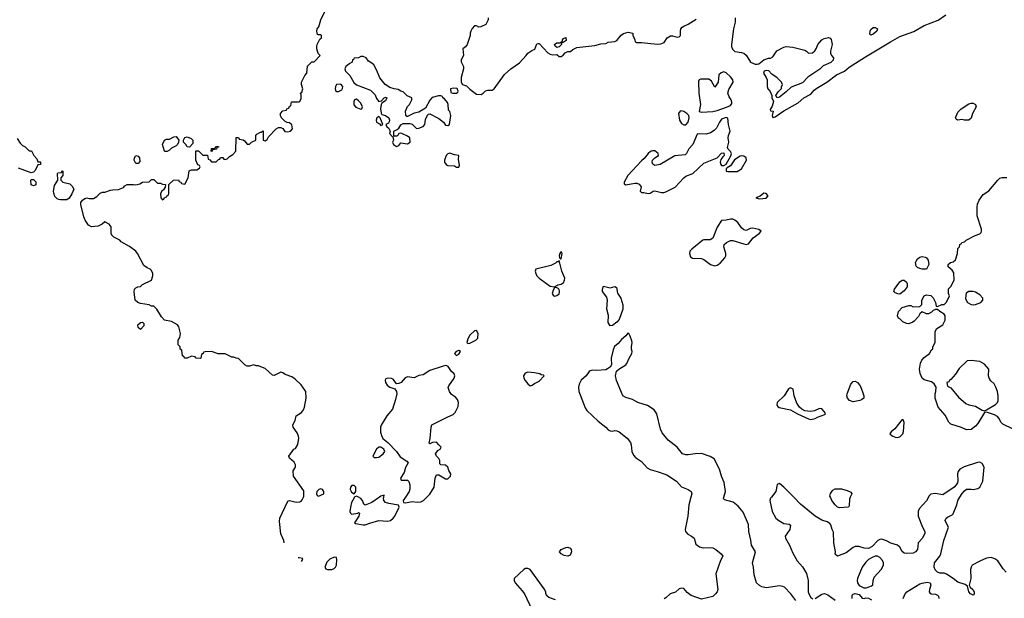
# Model space of a CAD drawing. Header units: inches. Extents: x 2221774 to 2440637, y 201306 to 357559.
# Tile 149 of 245: x 2369166 to 2378009, y 209091 to 214292. Entities that reach past the tile are written whole.
import ezdxf

# ---------------------------------------------------------------- set-up
doc = ezdxf.new("R2010")
doc.units = ezdxf.units.IN
doc.header["$MEASUREMENT"] = 0
for name, color, linetype in [('C3261', 7, 'Continuous'), ('C3270', 7, 'Continuous'), ('C3271', 7, 'Continuous')]:
    doc.layers.add(name, color=color, linetype=linetype)

msp = doc.modelspace()

# ---------------------------------------------------------------- linework, layer by layer
at = {"layer": 'C3261', "color": 5, "elevation": 40}
for points in [[(2369143.6, 213223.6), (2369170, 213182), (2369190, 213162), (2369214, 213150), (2369250, 213114), (2369272.7, 213112.7), (2369292, 213070), (2369319.8, 213039.8), (2369330, 213014), (2369350, 213014), (2369354, 213010), (2369354, 212990), (2369330, 212986), (2369304, 212936), (2369290, 212922), (2369270, 212915.3), (2369156.5, 212956.5)], [(2370000, 212348), (2369998, 212350), (2369988.7, 212370), (2369988.7, 212430), (2369970, 212455.3), (2369930, 212475.3), (2369905.4, 212454.6), (2369870, 212435.3), (2369810, 212428.7), (2369784.1, 212444.1), (2369753.2, 212490), (2369741.2, 212521.2), (2369715.3, 212630), (2369715.3, 212650), (2369729.2, 212670.8), (2369750, 212684.7), (2369770, 212692), (2369790, 212684.7), (2369830, 212684.7), (2369858, 212702), (2369890, 212732), (2369910, 212742), (2369930, 212742), (2369980.2, 212759.8), (2370000, 212761.3)]]:
    msp.add_lwpolyline(points, dxfattribs=at)
for points in [[(2369290, 212798), (2369268.9, 212808.9), (2369266, 212850), (2369270, 212854), (2369290, 212854), (2369310, 212834), (2369310, 212806)], [(2369532.9, 212672.9), (2369516.5, 212676.5), (2369502.7, 212682.7), (2369482.7, 212702.7), (2369472.5, 212732.5), (2369469.2, 212750), (2369478, 212802), (2369508, 212850), (2369506, 212910), (2369510, 212914), (2369542, 212918), (2369550, 212934), (2369554, 212930), (2369554, 212890), (2369534, 212870), (2369534, 212850), (2369554, 212830), (2369616, 212816), (2369636.9, 212796.9), (2369652, 212770), (2369634.4, 212725.6), (2369610, 212688.7), (2369590, 212674)]]:
    msp.add_lwpolyline(points, close=True, dxfattribs=at)
at = {"layer": 'C3270', "color": 5}
for points, elevation in [([(2371542.1, 209589.7), (2371537, 209610), (2371511.7, 209671.7), (2371500.1, 209780.1), (2371502.7, 209810), (2371574.8, 209965.2), (2371589.5, 209970.5), (2371650, 209954.6), (2371682, 209958), (2371695.2, 209964.8), (2371704.1, 209975.9), (2371714.3, 210000)], 40), ([(2372173.7, 210000), (2372147, 209953), (2372135.5, 209910), (2372130.9, 209870.9), (2372136, 209856), (2372146.4, 209846.4), (2372203.1, 209856.9), (2372210, 209862), (2372216.9, 209856.9), (2372211, 209830), (2372174, 209770), (2372182, 209762), (2372250, 209750.8), (2372270, 209750.8), (2372310, 209765.5), (2372391.2, 209788.8), (2372470, 209785.3), (2372496, 209790), (2372520.7, 209810), (2372535.1, 209830), (2372573.2, 209910), (2372568.7, 209928.7), (2372482, 209942), (2372452, 209952), (2372437.2, 209970), (2372433.2, 209990), (2372434.9, 210000)], 40), ([(2372397.6, 210000), (2372330, 209952.7), (2372268.4, 209928.4), (2372258, 209938), (2372245.2, 209970), (2372229.5, 209989.5), (2372208.2, 210000)], 40), ([(2372630.5, 210000), (2372611, 209970), (2372611.6, 209951.6), (2372630, 209948), (2372690, 209961.3), (2372736.5, 209956.5), (2372770, 209958.5), (2372793, 209970), (2372823.1, 210000)], 40), ([(2375193.8, 210000), (2375176.1, 209930), (2375168, 209830), (2375141.5, 209710), (2375145.4, 209690), (2375166, 209666), (2375199.3, 209650), (2375224.5, 209630), (2375238.4, 209578.4), (2375270, 209552.7), (2375305.4, 209545.4), (2375367.5, 209547.5), (2375390, 209543.6), (2375417, 209530), (2375465.2, 209490), (2375481.2, 209470), (2375460.9, 209430), (2375418.4, 209310), (2375436, 209170), (2375429.5, 209150), (2375416.2, 209130), (2375390, 209106.4), (2375290, 209084), (2375195.6, 209115.6), (2375161.7, 209141.7), (2375130, 209178.8), (2375110, 209182.8), (2375090, 209174.8), (2375054.8, 209145.2), (2375008.7, 209130), (2374970, 209096), (2374952.9, 209087.1)], 20), ([(2376135.5, 209070), (2376091.7, 209131.7), (2376033.4, 209190), (2376018.3, 209198.3), (2375990, 209202.4), (2375870, 209183.8), (2375830, 209194.3), (2375810, 209204.9), (2375784.2, 209230), (2375763, 209303), (2375756.6, 209370), (2375747.6, 209410), (2375774.6, 209510), (2375738, 209570), (2375733.5, 209613.5), (2375713, 209690), (2375712.9, 209752.9), (2375664, 209864), (2375619.7, 209919.7), (2375574.1, 209954.1), (2375496.2, 209976.2), (2375490, 209982), (2375487.2, 209990), (2375490.2, 210000)], 20), ([(2375916.8, 210000), (2375909, 209990), (2375902, 209970), (2375924.5, 209870), (2375957.6, 209810), (2375982.4, 209790), (2376030, 209763.5), (2376076.1, 209756.1), (2376088.2, 209748.2), (2376083.7, 209710), (2376042, 209650), (2376043.5, 209630), (2376080.4, 209570), (2376110, 209496), (2376147.2, 209427.2), (2376195.1, 209375.1), (2376233.2, 209313.2), (2376246, 209250), (2376247, 209150), (2376252.3, 209130), (2376270, 209099), (2376290, 209086)], 20), ([(2377327.8, 210000), (2377310, 209968.5), (2377245.3, 209894.7), (2377233.7, 209870), (2377236.1, 209830), (2377274.6, 209730), (2377296.4, 209690), (2377295.3, 209675.3), (2377273.6, 209630), (2377234.6, 209590), (2377229.4, 209530), (2377212.3, 209507.7), (2377190, 209497.7), (2377130, 209493.4), (2377110, 209496.4), (2377090.3, 209510.3), (2377070.4, 209550), (2377049.2, 209569.2), (2376990, 209585.5), (2376950, 209608.8), (2376910, 209621.3), (2376890, 209619.7), (2376873, 209610), (2376822, 209558), (2376790, 209539.3), (2376750, 209541.5), (2376703.5, 209556.5), (2376670, 209555.3), (2376650, 209548.2), (2376590, 209500.3), (2376510, 209470.7), (2376488.9, 209488.9), (2376492.7, 209510), (2376476.5, 209590), (2376473.8, 209686.2), (2376461.5, 209710), (2376450, 209751), (2376442, 209762), (2376417.2, 209777.2), (2376370, 209793.4), (2376310.2, 209830.2), (2376178.3, 209938.3), (2376118.3, 210000)], 20), ([(2376625.7, 210000), (2376617.7, 209982.3), (2376616.5, 209923.5), (2376610, 209909.6), (2376530, 209903.6), (2376510, 209911.6), (2376490, 209929.6), (2376459.1, 209970), (2376446.5, 210000)], 20), ([(2378025.4, 209325.4), (2377997.3, 209357.3), (2377950, 209427.3), (2377925.2, 209445.2), (2377890, 209456.3), (2377850, 209450.6), (2377790, 209425.5), (2377721.2, 209390), (2377710, 209371.3), (2377704.5, 209350), (2377707, 209270), (2377693.2, 209210), (2377702, 209190), (2377725.2, 209170), (2377737, 209150), (2377738, 209130), (2377730, 209118.8), (2377705.5, 209130), (2377690.7, 209150), (2377678.8, 209198.8), (2377656.3, 209216.3), (2377590, 209237.3), (2377550.3, 209270.3), (2377490, 209308.2), (2377470, 209315.5), (2377430, 209318), (2377410, 209324.9), (2377387.8, 209347.8), (2377378.8, 209370), (2377383.2, 209410), (2377429.2, 209470), (2377438.2, 209490), (2377466.7, 209610), (2377507.2, 209730), (2377480.8, 209780.8), (2377478.6, 209790), (2377485.9, 209810), (2377498.5, 209821.5), (2377540, 209840), (2377550.3, 209849.7), (2377582, 209930), (2377590.5, 209970), (2377609.4, 210000)], 20), ([(2371674.6, 209454.6), (2371666.7, 209453.8)], 40), ([(2371695.7, 209422.2), (2371703.7, 209430), (2371708.7, 209450), (2371674.6, 209454.6)], 40), ([(2373977.3, 209077.3), (2373916.9, 209096.9), (2373902, 209110), (2373891.3, 209130), (2373891, 209150), (2373876.8, 209176.8), (2373750.4, 209350.4), (2373730, 209358), (2373710, 209358), (2373694, 209350), (2373606, 209270), (2373606.6, 209250), (2373617, 209230), (2373679.3, 209159.3), (2373698.7, 209130), (2373766.6, 208990)], 20), ([(2377099.1, 209090), (2377118, 209130), (2377134.8, 209150), (2377250, 209219.7), (2377270, 209228.4), (2377314.9, 209234.9), (2377342, 209230), (2377349, 209210), (2377336.3, 209170), (2377335.4, 209150), (2377340.3, 209140.3), (2377350.8, 209130.8), (2377390, 209126.9), (2377410, 209119.1), (2377419.1, 209110), (2377419.4, 209090)], 20), ([(2376310, 209089.5), (2376370, 209127.3), (2376392.8, 209132.8), (2376423.2, 209123.2), (2376490, 209075.3)], 20), ([(2376642, 209090), (2376642, 209118), (2376650.6, 209129.4), (2376670, 209132.7), (2376704.2, 209124.2), (2376732.7, 209092.7), (2376749.1, 209089.1), (2376766.2, 209093.8), (2376790, 209091.8), (2376816.1, 209076.1)], 20)]:
    msp.add_lwpolyline(points, dxfattribs=dict(at, elevation=elevation))
for points, elevation in [([(2374090, 209469.6), (2374056.6, 209476.6), (2374028.7, 209490), (2374015.3, 209510), (2374028, 209530), (2374070, 209547.3), (2374090, 209550.7), (2374110, 209541), (2374118.8, 209530), (2374122, 209510), (2374110, 209479)], 20), ([(2371990, 209462), (2371950, 209442.7), (2371923.4, 209416.6), (2371906, 209370), (2371915.9, 209355.9), (2371930.4, 209350.4), (2371970, 209350.2), (2371990, 209359.6), (2372001.7, 209370), (2372011.1, 209390), (2372015.5, 209435.5), (2372010, 209458)], 40), ([(2376870, 209470.8), (2376849.2, 209470.8), (2376821, 209459), (2376790, 209439.7), (2376764.5, 209415.5), (2376731.7, 209370), (2376690.3, 209270), (2376687, 209250), (2376690.3, 209230.3), (2376706.6, 209206.6), (2376746, 209186), (2376770, 209185.5), (2376815.9, 209204.1), (2376826.8, 209213.2), (2376829.7, 209250), (2376840.5, 209279.5), (2376903.9, 209350), (2376925.1, 209390), (2376924.7, 209410), (2376916.3, 209430), (2376890, 209458.9)], 20)]:
    msp.add_lwpolyline(points, close=True, dxfattribs=dict(at, elevation=elevation))
at = {"layer": 'C3271', "color": 5}
for points, elevation in [([(2370000, 212761.3), (2370054.5, 212765.5), (2370097, 212783), (2370110, 212798), (2370130, 212811), (2370188.9, 212811.1), (2370210, 212806), (2370244.7, 212815.3), (2370270, 212831.3), (2370330, 212834), (2370350, 212854), (2370370, 212854), (2370403.6, 212823.6), (2370430, 212822), (2370450, 212812), (2370474, 212810), (2370472.7, 212787.3), (2370456.9, 212763.1), (2370442, 212750), (2370432, 212730), (2370434, 212690), (2370450, 212674), (2370462, 212678), (2370467.3, 212692.7), (2370482, 212698), (2370486, 212710), (2370502, 212718), (2370506, 212730), (2370506, 212810), (2370546, 212850), (2370591.6, 212851.6), (2370598, 212838), (2370612.7, 212832.7), (2370618, 212818), (2370650, 212814), (2370678, 212870), (2370687.3, 212932.7), (2370710, 212942), (2370756.4, 212943.6), (2370782, 212958), (2370786, 212970), (2370782, 212982), (2370767.3, 212987.3), (2370748, 213030), (2370747.3, 213112.7), (2370772.7, 213112.7), (2370810, 213074), (2370852.7, 213072.7), (2370858, 213038), (2370872.7, 213032.7), (2370890, 213014), (2370930, 213014), (2370950, 213034), (2370962, 213038), (2370970, 213054), (2370990, 213054), (2370998, 213038), (2371010, 213034), (2371030, 213042), (2371050, 213062), (2371080.4, 213079.6), (2371106, 213110), (2371110, 213232), (2371130, 213232), (2371138, 213218), (2371171.6, 213211.6), (2371183.6, 213203.6), (2371210, 213174), (2371230, 213174), (2371248.4, 213191.6), (2371286, 213210), (2371286, 213250), (2371296.4, 213263.6), (2371330, 213282), (2371338, 213282), (2371350, 213294), (2371354, 213290), (2371354, 213210), (2371370, 213202), (2371390, 213214), (2371401.2, 213238.8), (2371468.7, 213311.3), (2371490, 213322), (2371510, 213322), (2371530, 213314), (2371546.8, 213286.8), (2371570, 213284), (2371598, 213290), (2371615.3, 213310), (2371610, 213346), (2371590, 213366), (2371568.4, 213368.4), (2371550, 213378), (2371518, 213410), (2371508, 213430), (2371508, 213450), (2371528.4, 213471.6), (2371562, 213478), (2371566, 213490), (2371582, 213498), (2371590, 213514), (2371602, 213518), (2371607.3, 213552.7), (2371670, 213554), (2371682, 213558), (2371695.3, 213584.7), (2371695.3, 213615.3), (2371688, 213630), (2371699, 213641), (2371708, 213670), (2371698, 213710), (2371698, 213730), (2371726, 213790), (2371746, 213810), (2371750, 213874), (2371788.4, 213911.6), (2371810, 213914), (2371866, 213970), (2371848, 213988), (2371835.3, 214030), (2371835.3, 214050), (2371838, 214070), (2371854.6, 214105.4), (2371862, 214118), (2371878, 214130), (2371878, 214150), (2371870, 214155.3), (2371850, 214155.3), (2371840.2, 214160.2), (2371834, 214190), (2371839, 214210), (2371852.5, 214227.5), (2371869.5, 214290.5), (2371909.3, 214370)], 40), ([(2373374, 214310), (2373374, 214290), (2373351.3, 214250), (2373308, 214228), (2373290, 214226), (2373270, 214238), (2373250, 214235.3), (2373230, 214214), (2373218.8, 214190), (2373211.3, 214170), (2373211.3, 214150), (2373186, 214070), (2373170.7, 214049.3), (2373144.7, 214030), (2373151.3, 213970), (2373131.3, 213930), (2373131.6, 213911.6), (2373151.6, 213871.6), (2373152, 213850), (2373131.6, 213771.6), (2373132, 213730), (2373142, 213710), (2373178.4, 213698.4), (2373210, 213666), (2373270, 213623.8), (2373310, 213618.8), (2373328.7, 213630), (2373350, 213651.3), (2373370, 213658), (2373410, 213658), (2373428, 213670), (2373521.5, 213798.5), (2373578, 213850), (2373654.8, 213905.2), (2373715.3, 213970), (2373730, 213992), (2373764.7, 214015.3), (2373792.9, 214027.1), (2373810, 214074), (2373822, 214078), (2373830, 214078), (2373910, 213994.8), (2373930, 213981), (2373950, 213976), (2373990, 213978), (2374010, 213962), (2374030, 213962), (2374048.4, 213971.6), (2374064.7, 213995.3), (2374090, 214004.7), (2374112.9, 214007.1), (2374134.6, 214025.4), (2374170, 214041), (2374330, 214061), (2374384.7, 214075.3), (2374430, 214078.8), (2374450, 214090.7), (2374510, 214096), (2374530, 214106), (2374568.4, 214151.6), (2374590, 214168.2), (2374630, 214180.7), (2374672, 214170), (2374672.7, 214152.7), (2374692, 214110), (2374692.7, 214092.7), (2374705.4, 214085.4), (2374750, 214087.3), (2374890, 214072.7), (2374925.4, 214074.6), (2374954.2, 214085.8), (2374982, 214130), (2375010, 214146.4), (2375030, 214148.2), (2375070, 214135.5), (2375090, 214137.3), (2375100.9, 214150), (2375099.3, 214190), (2375104, 214210), (2375115.5, 214224.5), (2375130, 214234.8), (2375170, 214250.8), (2375242.5, 214297.5)], 40), ([(2375590.8, 214310), (2375590.7, 214270), (2375576.3, 214210), (2375558, 214070), (2375558, 214050), (2375566.6, 214026.6), (2375590, 214005.5), (2375650, 213998), (2375670.3, 213990.3), (2375691.8, 213971.8), (2375730, 213910.7), (2375770, 213893.4), (2375790, 213890.8), (2375805.2, 213894.8), (2375850, 213931), (2375890, 213944.7), (2375910, 213944.7), (2375930, 213958), (2375967.2, 214012.8), (2376030, 214046), (2376050, 214051), (2376110, 214046), (2376216.8, 214016.8), (2376232, 214010), (2376250, 213992), (2376287.3, 213992.7), (2376308.4, 214011.6), (2376323.1, 214036.9), (2376334, 214070), (2376370, 214110.4), (2376390, 214121.6), (2376430, 214130.6), (2376444.9, 214124.9), (2376454.2, 214114.2), (2376462.4, 214070), (2376448, 214010), (2376448, 213990), (2376457.1, 213970), (2376474.9, 213950), (2376472.6, 213927.4), (2376450, 213907.8), (2376383.1, 213876.9), (2376352.6, 213847.4), (2376245.7, 213774.3), (2376195.1, 213724.9), (2376093.4, 213686.6), (2376050, 213644), (2375990, 213595.3), (2375968.7, 213588.7), (2375958, 213610), (2375976.4, 213643.6), (2376007.3, 213672.7), (2376007.3, 213687.3), (2376015.3, 213710), (2376008, 213730), (2375970, 213768.7), (2375922, 213802), (2375893.6, 213833.6), (2375870, 213835.3), (2375851.6, 213828.4), (2375846.8, 213810), (2375871, 213771), (2375878, 213750), (2375878, 213690), (2375884.7, 213670), (2375905.4, 213645.4), (2375922, 213610), (2375922, 213590), (2375935.3, 213555.3), (2375925.2, 213514.8), (2375906, 213486), (2375910, 213474), (2375934, 213470), (2375924.7, 213430), (2375930, 213414), (2375934, 213414), (2375950, 213418.8), (2376027.5, 213472.5), (2376156.3, 213543.7), (2376209.7, 213590.3), (2376270, 213622.4), (2376301.3, 213658.7), (2376324.1, 213675.9), (2376414.7, 213730), (2376502.6, 213797.4), (2376573, 213830), (2376616, 213864), (2376761.7, 213958.3), (2376986, 214094), (2377070, 214139.8), (2377194.9, 214185.1), (2377290, 214238.4), (2377413.7, 214286.3), (2377483.8, 214336.2)], 40), ([(2378087, 210610), (2377995.3, 210655.3), (2377980.4, 210670), (2377960.5, 210710), (2377946.5, 210726.5), (2377920.1, 210740.1), (2377850, 210762.7), (2377830, 210762), (2377770, 210661.2), (2377750, 210637.2), (2377710, 210609.3), (2377670, 210606.6), (2377625.6, 210625.6), (2377530, 210656), (2377510, 210674), (2377478.4, 210738.4), (2377414, 210810), (2377389.1, 210890.9), (2377389.1, 210929.1), (2377395.3, 210950), (2377398, 210990), (2377378, 211018), (2377355.9, 211035.9), (2377290, 211054), (2377270, 211068.7), (2377252.5, 211112.5), (2377246.6, 211150), (2377255.5, 211204.5), (2377269.5, 211230.5), (2377290, 211256), (2377338, 211290), (2377356.4, 211323.6), (2377367.3, 211332.7), (2377368, 211350), (2377388, 211390), (2377388, 211490), (2377403.1, 211516.9), (2377458, 211550), (2377478, 211590), (2377478, 211630), (2377470, 211646), (2377428.4, 211668.4), (2377410, 211686), (2377390, 211686), (2377370, 211678), (2377356, 211664), (2377328.4, 211648.4), (2377310, 211648), (2377270, 211666), (2377250, 211648), (2377237.3, 211622.7), (2377198.5, 211581.5), (2377187.7, 211572.3), (2377150, 211559.3), (2377130, 211561.2), (2377096.6, 211576.6), (2377070, 211604), (2377058, 211610), (2377048.7, 211630), (2377059, 211670), (2377090, 211704.7), (2377150, 211722), (2377170, 211722), (2377190, 211712), (2377250, 211714), (2377267.3, 211732.7), (2377268.9, 211771.1), (2377288.7, 211810), (2377310, 211818), (2377350, 211812), (2377370, 211792), (2377392, 211750), (2377398, 211718), (2377410, 211714), (2377448.4, 211731.6), (2377467.3, 211732.7), (2377490, 211754), (2377518, 211810), (2377508, 211830), (2377508.4, 211871.6), (2377530, 211894), (2377558, 211950), (2377556.4, 212016.4), (2377540.4, 212040.4), (2377506, 212070), (2377506, 212090), (2377526, 212110), (2377550, 212114), (2377570, 212134), (2377588, 212190), (2377590, 212234), (2377606, 212250), (2377608.7, 212271.3), (2377622, 212278), (2377626, 212290), (2377650, 212294), (2377666, 212310), (2377747.2, 212352.8), (2377790, 212366.8), (2377800.2, 212379.8), (2377805.2, 212390), (2377802.7, 212410), (2377766, 212530), (2377763.6, 212610), (2377766.9, 212633.1), (2377782, 212670), (2377818.7, 212721.3), (2377870, 212754), (2377950, 212850.8), (2377970, 212866.8), (2377990, 212874), (2378030, 212873.4)], 20), ([(2371714.3, 210000), (2371718.5, 210010), (2371716.8, 210056.8), (2371624, 210190), (2371623.1, 210236.9), (2371642, 210270), (2371642, 210290), (2371630, 210315.3), (2371588, 210350), (2371582, 210370), (2371629.4, 210430), (2371642.3, 210437.7), (2371665.2, 210474.8), (2371673.5, 210530), (2371669.8, 210549.8), (2371658.5, 210578.5), (2371622, 210630), (2371618, 210650), (2371641.2, 210690), (2371649.1, 210730.9), (2371698, 210762), (2371714.8, 210785.2), (2371725.2, 210810), (2371739, 210890), (2371735.3, 210950), (2371694, 211010), (2371641.5, 211061.5), (2371610, 211081.2), (2371550, 211102), (2371530, 211119), (2371510, 211124), (2371450, 211094), (2371435.3, 211095.3), (2371370, 211155.3), (2371332.9, 211172.9), (2371310, 211182), (2371290, 211182), (2371270, 211188.7), (2371230, 211178), (2371210, 211178), (2371188.9, 211188.9), (2371130, 211246), (2371110, 211248), (2371090, 211258), (2371070, 211258), (2371010, 211288), (2370948.9, 211288.9), (2370890, 211308.7), (2370832.7, 211307.3), (2370818, 211302), (2370814, 211290), (2370798, 211282), (2370794, 211250), (2370790, 211246), (2370750, 211248), (2370742, 211262), (2370710, 211268), (2370670, 211248.7), (2370646, 211250), (2370642, 211262), (2370628, 211270), (2370622, 211322), (2370606, 211330), (2370606, 211350), (2370588.9, 211368.9), (2370589, 211410), (2370604, 211436), (2370609, 211470), (2370594, 211530), (2370582, 211550), (2370530, 211579), (2370468, 211590), (2370440.2, 211620.2), (2370398, 211690), (2370370, 211718), (2370350, 211718), (2370328.4, 211728.4), (2370250, 211742), (2370228, 211750), (2370204, 211770), (2370194, 211846), (2370198, 211870), (2370210, 211882), (2370228.4, 211891.6), (2370250, 211894), (2370268.4, 211911.6), (2370348.4, 211951.6), (2370362, 211990), (2370362, 212010), (2370350, 212038), (2370338, 212050), (2370310, 212062), (2370282, 212082), (2370224, 212190), (2370208.7, 212210), (2370152.5, 212252.5), (2370076.4, 212296.4), (2370066, 212310), (2370010, 212338), (2370000, 212348)], 40), ([(2375490.2, 210000), (2375505.2, 210050), (2375492.8, 210132.8), (2375468.1, 210190), (2375450.7, 210250.7), (2375403.1, 210343.1), (2375366.7, 210366.7), (2375290, 210391.1), (2375231.2, 210388.8), (2375170, 210379.4), (2375150, 210380.1), (2375119.7, 210390), (2375070, 210448.1), (2374990, 210511.6), (2374936.9, 210576.9), (2374921.6, 210610), (2374888.4, 210748.4), (2374863.8, 210783.8), (2374804.2, 210824.2), (2374717.3, 210850), (2374670, 210878.4), (2374610, 210896.3), (2374588.5, 210908.5), (2374579.9, 210919.9), (2374526.4, 211050), (2374516.5, 211090), (2374527.2, 211132.8), (2374548.2, 211151.8), (2374610, 211189.4), (2374619.1, 211200.9), (2374640.3, 211250), (2374663.7, 211290), (2374666.7, 211310), (2374660.3, 211330), (2374660.3, 211350), (2374667.2, 211390), (2374664.7, 211404.7), (2374650, 211446.8), (2374636.3, 211470), (2374626.6, 211473.4), (2374609.6, 211450), (2374570, 211418.5), (2374539.8, 211380.2), (2374507.2, 211352.8), (2374495.7, 211324.3), (2374478.9, 211250), (2374480.4, 211190), (2374469.6, 211170), (2374430, 211144.4), (2374350, 211138), (2374310, 211140.5), (2374290, 211135.5), (2374281.2, 211130), (2374252.7, 211090), (2374210, 211052.4), (2374190, 211015.5), (2374185.7, 210990), (2374188.4, 210950), (2374198.5, 210918.5), (2374244.2, 210804.2), (2374260, 210780), (2374362.2, 210682.2), (2374429.4, 210630), (2374450, 210606.6), (2374470, 210595.1), (2374490, 210592.3), (2374510, 210598.4), (2374530, 210596.2), (2374550, 210587.6), (2374620.7, 210530), (2374651.6, 210490), (2374658.7, 210470), (2374662.6, 210410), (2374678.5, 210378.5), (2374696.9, 210356.9), (2374750, 210319.6), (2374802.2, 210262.2), (2374827.9, 210247.9), (2374890, 210231.8), (2374979.4, 210199.4), (2375065, 210145), (2375110, 210093.3), (2375170, 210069.6), (2375197, 210050), (2375201.3, 210030), (2375193.8, 210000)], 20), ([(2372823.1, 210000), (2372850, 210026.7), (2372889.6, 210090), (2372896, 210170), (2372910, 210202), (2372930, 210201), (2372990, 210164.4), (2373010, 210164.6), (2373034.5, 210190), (2373038.3, 210210), (2373019.5, 210239.5), (2373010, 210271.1), (2372990, 210287.1), (2372948.7, 210290), (2372940.7, 210300.7), (2372938, 210330), (2372930, 210348.7), (2372909.2, 210370), (2372901.2, 210390), (2372922, 210418), (2372942, 210430), (2372952.7, 210450), (2372929.3, 210469.3), (2372910, 210495.3), (2372874, 210490), (2372850, 210478), (2372844, 210484), (2372852.9, 210527.1), (2372861.6, 210630), (2372867.6, 210650), (2373010, 210723.2), (2373058.1, 210741.9), (2373077.7, 210762.3), (2373105, 210815), (2373106, 210850), (2373097.4, 210877.4), (2373079.2, 210899.2), (2373043.6, 210923.6), (2373026.8, 210950), (2373015.5, 210984.5), (2373020.1, 210999.9), (2373069, 211070), (2373073.2, 211090), (2373069, 211110), (2373044, 211130), (2373014, 211174), (2373002, 211182), (2372990, 211184), (2372970, 211179), (2372850, 211138.4), (2372790, 211099), (2372750, 211092.7), (2372710, 211074), (2372650, 211082), (2372627.7, 211072.3), (2372590.7, 211030), (2372570, 211021.3), (2372550, 211019.5), (2372519.6, 211059.6), (2372506.6, 211066.6), (2372470, 211069.8), (2372455.8, 211064.2), (2372449, 211051), (2372451.6, 211030), (2372466.1, 211006.1), (2372490, 210990.1), (2372535.1, 210975.1), (2372551.2, 210951.2), (2372552.6, 210930), (2372542, 210878), (2372513.4, 210790), (2372464, 210730), (2372413.5, 210646.5), (2372406, 210630), (2372405.1, 210585.1), (2372414.2, 210554.2), (2372428.8, 210528.8), (2372472.4, 210492.4), (2372550, 210411), (2372583.5, 210363.5), (2372643.6, 210323.6), (2372654, 210310), (2372630, 210266), (2372618.8, 210221.2), (2372586, 210170), (2372592.7, 210152.7), (2372650, 210152), (2372659.8, 210139.8), (2372670.9, 210110.9), (2372670.7, 210070.7), (2372663, 210050), (2372630.5, 210000)], 40), ([(2377609.4, 210000), (2377630, 210032.7), (2377650, 210056), (2377670, 210072.3), (2377710, 210073.3), (2377730, 210068), (2377770, 210076.9), (2377788.8, 210091.2), (2377814.7, 210145.3), (2377828.5, 210270), (2377810, 210303.8), (2377790, 210313.7), (2377767.9, 210312.1), (2377647.7, 210272.3), (2377609.5, 210250.5), (2377594, 210230), (2377589.2, 210210), (2377592.3, 210150), (2377587, 210130), (2377577, 210110), (2377558.4, 210090), (2377458, 210022), (2377388.3, 210031.7), (2377350, 210027.7), (2377332.2, 210007.8), (2377327.8, 210000)], 20), ([(2376118.3, 210000), (2376030, 210090.8), (2375990, 210122), (2375970, 210114), (2375956, 210050), (2375916.8, 210000)], 20), ([(2372434.9, 210000), (2372438, 210018), (2372410, 210008.7), (2372397.6, 210000)], 40), ([(2376446.5, 210000), (2376442.4, 210010), (2376448.3, 210031.7), (2376470, 210064), (2376490, 210074.9), (2376545.8, 210074.2), (2376598.6, 210058.6), (2376630, 210044), (2376639.3, 210030), (2376625.7, 210000)], 20), ([(2372208.2, 210000), (2372190, 210009), (2372176, 210004), (2372173.7, 210000)], 40)]:
    msp.add_lwpolyline(points, dxfattribs=dict(at, elevation=elevation))
for points, elevation in [([(2376810, 214153.2), (2376801.2, 214161.2), (2376804.7, 214190), (2376810, 214202.8), (2376830, 214220.5), (2376850, 214222), (2376870, 214208.7), (2376863, 214190), (2376830, 214163)], 40), ([(2373990, 214042), (2373974.6, 214054.6), (2373969.2, 214070), (2373990, 214082.8), (2374016.4, 214083.6), (2374042, 214098), (2374042, 214110), (2374050, 214122), (2374070.6, 214130.6), (2374073.7, 214106.3), (2374047.3, 214087.3), (2374032.7, 214087.3), (2374031.3, 214070), (2374010, 214048.7)], 40), ([(2372250, 213962), (2372230, 213962), (2372210, 213948), (2372170, 213946), (2372164.7, 213935.3), (2372154, 213930), (2372151.1, 213908.9), (2372130, 213899), (2372096, 213870), (2372086, 213850), (2372091.3, 213830), (2372130.6, 213790.6), (2372168.3, 213728.3), (2372190, 213706), (2372317.5, 213657.5), (2372357.1, 213617.1), (2372370, 213582), (2372390, 213558), (2372416.4, 213563.6), (2372438, 213590), (2372450, 213596), (2372462, 213590), (2372450, 213562), (2372418, 213542), (2372411.3, 213530), (2372406.8, 213490), (2372410.9, 213450.9), (2372419.6, 213439.6), (2372450.5, 213430.5), (2372481, 213410), (2372486.8, 213390), (2372485.4, 213374.6), (2372476.9, 213363.1), (2372454, 213350), (2372462, 213330), (2372478.8, 213318.8), (2372494, 213290), (2372487.3, 213270), (2372510, 213242), (2372518, 213238), (2372524, 213210), (2372514, 213190), (2372524, 213170), (2372550, 213151), (2372570, 213162), (2372590, 213184.7), (2372650, 213176.3), (2372672.7, 213190), (2372669, 213230), (2372650, 213245.2), (2372598, 213270), (2372586.8, 213273.2), (2372571.3, 213268.7), (2372562, 213250), (2372554, 213246), (2372526, 213246), (2372526, 213290), (2372554.6, 213305.4), (2372570, 213318), (2372590, 213346), (2372610, 213358), (2372670, 213359.1), (2372691.8, 213351.8), (2372730, 213314.8), (2372750, 213316), (2372788.7, 213331.3), (2372806, 213350), (2372810, 213394), (2372830, 213434), (2372838, 213442), (2372850, 213444.7), (2372930, 213404.7), (2372972, 213370), (2372990, 213344.7), (2373010, 213342), (2373026, 213350), (2373039, 213430), (2373030, 213466), (2373018, 213478), (2373015.3, 213530), (2373008.9, 213548.9), (2372980.4, 213580.4), (2372966, 213590), (2372962, 213602), (2372948, 213608), (2372928.4, 213608.4), (2372870, 213593.2), (2372850, 213568.7), (2372810, 213498), (2372750, 213461.2), (2372710, 213451.8), (2372650, 213421.2), (2372642.7, 213422.7), (2372632.5, 213432.5), (2372629.7, 213470), (2372648.5, 213511.5), (2372666.6, 213530), (2372689.2, 213570), (2372688.7, 213590), (2372647.3, 213607.3), (2372610, 213642), (2372588, 213650), (2372565.2, 213665.2), (2372530, 213669.3), (2372490, 213680.9), (2372448, 213708), (2372399.3, 213770), (2372374.2, 213834.2), (2372346.8, 213886.8), (2372330, 213901.2), (2372298, 213918), (2372278, 213950)], 40), ([(2375490, 213823.7), (2375464.9, 213815.1), (2375445.2, 213794.8), (2375438, 213730), (2375410, 213686), (2375378.7, 213738.7), (2375356.3, 213756.3), (2375283.8, 213756.2), (2375268.3, 213751.7), (2375263, 213737), (2375265.5, 213630), (2375281.1, 213530), (2375268.1, 213468.1), (2375290, 213459.3), (2375390, 213467.8), (2375430, 213474.6), (2375514.5, 213505.5), (2375550, 213522), (2375560.7, 213539.3), (2375562.9, 213550), (2375555.8, 213570), (2375537.8, 213597.8), (2375527.1, 213630), (2375535.8, 213664.2), (2375575.1, 213730), (2375569.7, 213750), (2375550, 213779.1), (2375510, 213815.6)], 40), ([(2372050, 213712.3), (2372011, 213709), (2372001, 213690), (2371998, 213670), (2372004.7, 213650), (2372010, 213646), (2372030, 213646.8), (2372058, 213662), (2372065.6, 213674.4), (2372069.2, 213690)], 40), ([(2373062.8, 213677.2), (2373034, 213670), (2373038, 213638), (2373052, 213632), (2373090, 213631.3), (2373100.4, 213639.6), (2373104, 213650), (2373094.5, 213674.5)], 40), ([(2372190, 213576), (2372172, 213570), (2372166, 213554), (2372167.7, 213527.7), (2372185.5, 213505.5), (2372230, 213487.3), (2372238, 213490), (2372244, 213510), (2372230, 213542), (2372210, 213564)], 40), ([(2375110, 213473.3), (2375098, 213470), (2375083, 213450), (2375090.7, 213390), (2375110, 213358.8), (2375130, 213347.3), (2375150, 213347.3), (2375169.6, 213370.4), (2375177.6, 213410), (2375175.1, 213430), (2375158, 213450), (2375130, 213467.3)], 40), ([(2377690, 213388), (2377651.1, 213388.9), (2377630, 213394), (2377588.9, 213388.9), (2377576.4, 213396.4), (2377569, 213410), (2377590, 213461), (2377621.2, 213490), (2377690, 213536.3), (2377710, 213542.8), (2377730, 213542.8), (2377751.3, 213530), (2377756, 213510), (2377722.8, 213450), (2377710, 213406)], 20), ([(2372390, 213422), (2372372, 213410), (2372366, 213390), (2372371.3, 213370), (2372396, 213356), (2372410, 213342), (2372426, 213350), (2372402, 213410)], 40), ([(2375510, 213414), (2375470, 213397.6), (2375450.3, 213370), (2375423.2, 213316.8), (2375403.8, 213296.2), (2375370, 213275.4), (2375330, 213262.4), (2375270, 213266), (2375250, 213262), (2375210, 213169), (2375174.8, 213130), (2375156, 213090), (2375142, 213078), (2375050, 213069.4), (2374917.3, 212990), (2374870, 212981.6), (2374852, 212992), (2374847.6, 213010), (2374849.6, 213030), (2374869.3, 213050), (2374902.7, 213070), (2374900.9, 213090), (2374870, 213113.5), (2374850, 213113.5), (2374830, 213106), (2374810.4, 213090), (2374774.8, 213045.2), (2374750, 213023.6), (2374628.7, 212890), (2374594, 212830), (2374596, 212816), (2374608.3, 212808.3), (2374690, 212822), (2374710, 212822), (2374730, 212814.9), (2374746.4, 212790), (2374738.4, 212750), (2374750, 212737.1), (2374770, 212739.3), (2374810, 212730.3), (2374828, 212732), (2374854, 212750), (2374870, 212754.3), (2374930, 212739.1), (2374950, 212737.4), (2374970, 212743.1), (2375052.3, 212787.7), (2375130, 212870.4), (2375150, 212884.9), (2375210, 212910.7), (2375310, 213001), (2375429, 213051), (2375470, 213092), (2375490, 213094), (2375492, 213070), (2375479.6, 213060.4), (2375463.6, 213036.4), (2375458, 213010), (2375462, 212990), (2375470, 212982), (2375490, 212982), (2375510, 212992), (2375552.9, 213067.1), (2375558, 213090), (2375550, 213106), (2375527.3, 213127.3), (2375522, 213142), (2375534, 213190), (2375529.6, 213229.6), (2375532, 213250), (2375546.6, 213290), (2375531.5, 213350), (2375527.2, 213407.2)], 40), ([(2370470, 213106), (2370466, 213110), (2370448.9, 213168.9), (2370468, 213210), (2370483.1, 213216.9), (2370510, 213218), (2370550, 213238), (2370570, 213242), (2370594, 213210), (2370592, 213190), (2370582, 213170), (2370570, 213158), (2370530, 213138), (2370510, 213118), (2370490, 213108)], 40), ([(2370690, 213146), (2370670, 213148), (2370658, 213170), (2370638, 213190), (2370638, 213210), (2370650, 213232), (2370670, 213238), (2370705.4, 213225.4), (2370722, 213210), (2370719.6, 213180.4)], 40), ([(2370890, 213106), (2370886, 213110), (2370887.3, 213132.7), (2370922, 213138), (2370928.4, 213151.6), (2370952.7, 213152.7), (2370950, 213146), (2370938, 213142), (2370932.7, 213127.3), (2370898, 213122)], 40), ([(2370210, 212998), (2370195.3, 213030), (2370198, 213050), (2370210, 213071.3), (2370230, 213064.7), (2370241, 213050), (2370243.6, 213016.4), (2370230, 212998)], 40), ([(2373030, 213091.1), (2373010, 213086), (2372996.5, 213070), (2372982.3, 213030), (2372982.3, 213010), (2372995.8, 212990), (2373010, 212980.8), (2373070, 212978.4), (2373090, 212965.3), (2373110, 212967.2), (2373114.6, 212985.4), (2373105.8, 213034.2), (2373111.1, 213071.1), (2373070, 213077.4)], 40), ([(2375650, 213067.7), (2375636, 213064), (2375586.4, 213033.6), (2375550, 212979.3), (2375519.6, 212960.4), (2375511.3, 212950), (2375512, 212930), (2375526.2, 212926.2), (2375610, 212927.3), (2375648.5, 212950), (2375694.8, 213030), (2375691.9, 213050), (2375670, 213065)], 40), ([(2375850, 212733.2), (2375814.9, 212705.1), (2375778, 212690), (2375810, 212683.1), (2375870, 212688.9), (2375886.6, 212710), (2375870, 212729.3)], 40), ([(2375550, 212500.3), (2375510, 212490.6), (2375470, 212487.8), (2375430, 212427.6), (2375391.7, 212328.3), (2375367.6, 212312.4), (2375310, 212313.8), (2375300.3, 212310), (2375202.2, 212230), (2375185.7, 212210), (2375181, 212190), (2375190, 212160.2), (2375208.8, 212148.8), (2375290, 212143.8), (2375310, 212136.9), (2375370, 212090.1), (2375410, 212080.1), (2375430, 212084.1), (2375455.8, 212104.2), (2375497.4, 212150), (2375508.5, 212170), (2375507.8, 212190), (2375490.7, 212250), (2375494.2, 212270), (2375512.6, 212290), (2375550, 212308.4), (2375570, 212308.3), (2375670, 212275.8), (2375690, 212272.6), (2375710, 212276.5), (2375753, 212330), (2375807.3, 212370), (2375824.4, 212390), (2375804.8, 212404.8), (2375750, 212416.8), (2375725.1, 212414.9), (2375690, 212398.4), (2375670, 212401.6), (2375650, 212420.7), (2375616.4, 212470), (2375590, 212489.8), (2375570, 212497.8)], 40), ([(2374030, 212208), (2374018, 212190), (2374012, 212170), (2374014, 212150), (2374022, 212142), (2374030, 212142), (2374037.2, 212190)], 40), ([(2377310, 212048), (2377271.3, 212048.7), (2377250, 212054), (2377230, 212064), (2377217.2, 212077.2), (2377212.7, 212110), (2377217.5, 212122.5), (2377230, 212141), (2377250, 212157.3), (2377270, 212162), (2377298, 212158), (2377311.3, 212150), (2377326, 212130), (2377332, 212090)], 20), ([(2374010, 212126), (2374003.6, 212116.4), (2373990, 212114), (2373977.3, 212102.7), (2373936.2, 212083.8), (2373801, 212050), (2373794.8, 212030), (2373800.7, 212010), (2373810.7, 211990), (2373830.6, 211970), (2373930, 211896.3), (2373969.2, 211890.8), (2373990, 211902), (2373998, 211910), (2374030, 211914.9), (2374039.4, 211920.6), (2374050, 211928), (2374060.3, 211950), (2374060.7, 211970), (2374034.2, 212030)], 40), ([(2373972.7, 211887.3), (2373958, 211862), (2373948, 211830), (2373955.8, 211815.8), (2373970, 211807.4), (2373990, 211812), (2374010, 211827.2), (2374014.2, 211850), (2374010, 211865.2), (2373998, 211878)], 40), ([(2374470, 211881.3), (2374510, 211893), (2374524.9, 211884.9), (2374534.7, 211834.7), (2374566, 211790), (2374582, 211730), (2374583.2, 211690), (2374550, 211596.9), (2374530, 211572.1), (2374490, 211541.6), (2374470, 211539.7), (2374450, 211569.4), (2374452.6, 211632.6), (2374438.5, 211690), (2374445.7, 211770), (2374438, 211798), (2374400.7, 211850), (2374399.3, 211870), (2374410, 211896)], 20), ([(2377070, 211826), (2377052, 211828), (2377030, 211838), (2377018, 211850), (2377022, 211870), (2377070, 211934.8), (2377090, 211950.7), (2377110, 211950.8), (2377130, 211931.3), (2377136.8, 211916.8), (2377136, 211890), (2377110, 211855.3)], 20), ([(2377730, 211849.5), (2377690, 211849.2), (2377667.7, 211832.3), (2377658.8, 211790), (2377661.4, 211781.4), (2377678, 211750), (2377710, 211730.8), (2377730, 211728.4), (2377750, 211730.4), (2377798, 211750), (2377817, 211770), (2377816.2, 211790), (2377790, 211819.5), (2377750, 211842.9)], 20), ([(2370250, 211508), (2370230, 211526), (2370228, 211550), (2370250, 211571.3), (2370270, 211574), (2370279.6, 211559.6), (2370279.6, 211540.4)], 40), ([(2373270, 211498), (2373250, 211495.3), (2373210, 211455.3), (2373190, 211422), (2373181, 211390), (2373190, 211381), (2373210, 211384.9), (2373262, 211410), (2373281.2, 211430), (2373284, 211470)], 40), ([(2373110, 211318), (2373086, 211310), (2373072, 211290), (2373090, 211272), (2373110, 211284.7), (2373126, 211310)], 40), ([(2377710, 211229.7), (2377675.1, 211224.9), (2377604.3, 211155.7), (2377570, 211105.1), (2377530, 211057.2), (2377518, 211050), (2377510, 211038), (2377494, 211030), (2377498, 210998), (2377530, 210982), (2377598, 210898), (2377663.4, 210843.4), (2377690, 210831.3), (2377750, 210817.3), (2377810, 210782), (2377830, 210774.8), (2377850, 210784.7), (2377930, 210834), (2377947.6, 210852.4), (2377952.9, 210870), (2377953.6, 210910), (2377947.3, 210950), (2377934.2, 210990), (2377917.9, 211017.9), (2377886.8, 211046.8), (2377872.8, 211070), (2377868.2, 211090), (2377868.4, 211150), (2377830, 211194), (2377790, 211218.7)], 20), ([(2373730, 211123.7), (2373705.2, 211114.8), (2373691.6, 211090), (2373695.1, 211070), (2373707.1, 211050), (2373730, 211018.4), (2373750, 211000.2), (2373770, 211007.1), (2373790, 211023.2), (2373830, 211042.8), (2373877, 211090), (2373870, 211097), (2373850, 211100.7), (2373836, 211110), (2373790, 211118.7)], 40), ([(2376650, 210856.2), (2376618, 210870), (2376601.3, 210890), (2376594.7, 210910), (2376596.9, 210930), (2376630, 211014.8), (2376650, 211040.7), (2376670, 211042), (2376690, 211030.5), (2376708, 211010), (2376720.4, 210990), (2376742, 210930), (2376748.7, 210910), (2376748.4, 210890), (2376726.3, 210873.7), (2376710, 210868.3)], 20), ([(2376090, 210984.2), (2376070, 210973.3), (2376031.5, 210910), (2375970.3, 210850), (2375966.7, 210826.7), (2375973.6, 210813.6), (2375985.8, 210805.8), (2376090, 210784.3), (2376150, 210748.2), (2376250, 210703.2), (2376270, 210699.1), (2376310, 210707.9), (2376330, 210719.5), (2376397, 210743), (2376404, 210750), (2376392.3, 210770), (2376370, 210794), (2376350, 210798), (2376304.1, 210775.9), (2376270, 210769.8), (2376216.1, 210776.1), (2376189.8, 210789.8), (2376168.5, 210808.5), (2376145.5, 210845.5), (2376121.8, 210910), (2376112.8, 210970)], 40), ([(2377090, 210699), (2377025.8, 210614.2), (2376992.7, 210587.3), (2376980.7, 210570), (2377003.1, 210550), (2377030, 210538.4), (2377050, 210534.9), (2377070, 210541.5), (2377098.4, 210570), (2377104.5, 210590), (2377109, 210670), (2377102, 210690)], 40), ([(2372410, 210449.3), (2372390, 210449.3), (2372370, 210432.7), (2372338, 210370), (2372350, 210358), (2372370, 210356), (2372390, 210360.7), (2372429.2, 210390), (2372445.2, 210410), (2372437.2, 210430)], 40), ([(2372170, 210106), (2372150, 210104.5), (2372137.1, 210090), (2372132.7, 210070), (2372144.6, 210044.6), (2372170, 210030.8), (2372183.7, 210050), (2372186, 210090)], 40), ([(2371870, 210074.8), (2371854, 210070), (2371835.3, 210050), (2371830.4, 210030), (2371836.4, 210016.4), (2371850, 210008.4), (2371896.3, 210030), (2371898.5, 210050), (2371886, 210070)], 40)]:
    msp.add_lwpolyline(points, close=True, dxfattribs=dict(at, elevation=elevation))

doc.saveas('drawing.dxf')
